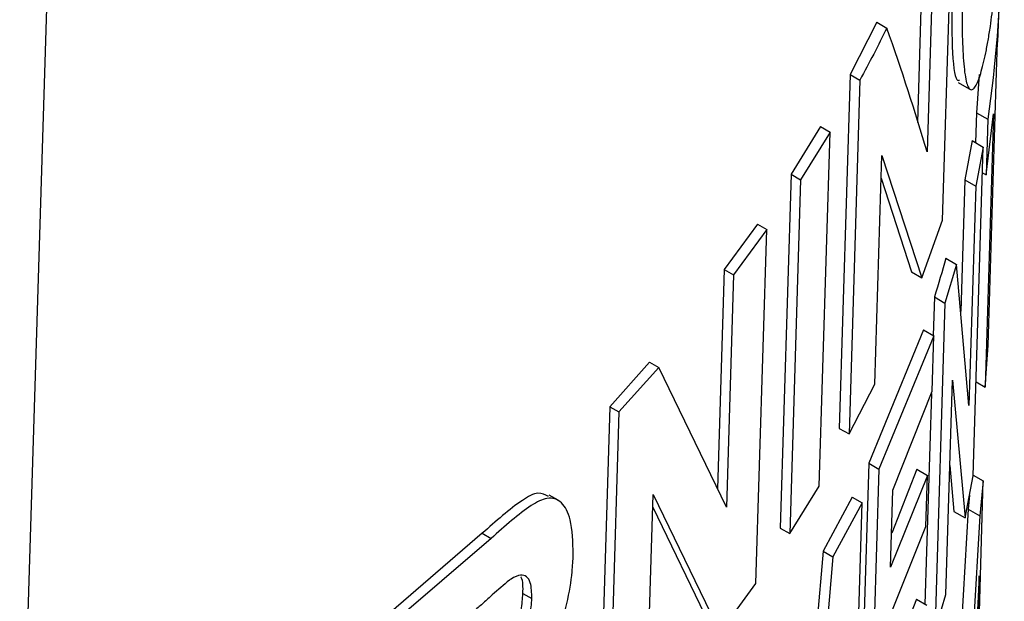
# Paper-space layout '1012-790 Hybird Padfoot' of a CAD drawing. Header units: millimetres. Extents: x 51 to 2966, y 67 to 3970.
# Tile 104 of 110: x 2525 to 2541, y 2877 to 2886. Entities that reach past the tile are written whole.
import ezdxf

# ---------------------------------------------------------------- set-up
doc = ezdxf.new("R2010")
doc.units = ezdxf.units.MM

psp = doc.layouts.new('1012-790 Hybird Padfoot')

# ---------------------------------------------------------------- linework, layer by layer
at = {"color": 7, "linetype": 'Continuous', "lineweight": 25}
for p, q in [((2524.829, 2871.97), (2525.625, 2897.818)), ((2539.866, 2882.814), (2540.043, 2888.583)), ((2539.562, 2887.808), (2539.457, 2884.407)), ((2539.73, 2887.711), (2539.613, 2883.926)), ((2540.769, 2885.716), (2540.798, 2886.658)), ((2538.796, 2886.04), (2538.359, 2885.19)), ((2538.796, 2886.04), (2538.958, 2885.946)), ((2540.747, 2885.224), (2540.762, 2885.716)), ((2538.359, 2885.19), (2538.182, 2879.42)), ((2538.359, 2885.19), (2538.519, 2885.098)), ((2540.46, 2885.189), (2540.417, 2884.565)), ((2540.61, 2880.771), (2540.747, 2885.224)), ((2538.519, 2885.098), (2538.342, 2879.328)), ((2540.122, 2885.058), (2540.299, 2884.956)), ((2540.417, 2884.565), (2540.402, 2884.078)), ((2540.417, 2884.565), (2540.602, 2884.458)), ((2540.696, 2884.546), (2540.559, 2880.093)), ((2540.575, 2883.554), (2540.696, 2884.546)), ((2537.877, 2884.339), (2537.397, 2883.563)), ((2537.877, 2884.339), (2538.035, 2884.248)), ((2540.602, 2884.458), (2540.575, 2883.554)), ((2538.035, 2884.248), (2537.552, 2883.473)), ((2537.857, 2878.479), (2538.035, 2884.248)), ((2540.346, 2884.111), (2540.227, 2883.472)), ((2540.346, 2884.111), (2540.529, 2884.005)), ((2540.364, 2878.648), (2540.529, 2884.005)), ((2540.529, 2884.005), (2540.407, 2883.368)), ((2538.762, 2880.139), (2538.877, 2883.869)), ((2538.877, 2883.869), (2539.526, 2881.875)), ((2537.397, 2883.563), (2537.219, 2877.793)), ((2537.397, 2883.563), (2537.552, 2883.473)), ((2538.865, 2883.497), (2539.359, 2881.972)), ((2540.516, 2883.587), (2540.575, 2883.554)), ((2537.552, 2883.473), (2537.375, 2877.704)), ((2540.227, 2883.472), (2540.161, 2881.327)), ((2540.227, 2883.472), (2540.407, 2883.368)), ((2540.407, 2883.368), (2540.296, 2879.79)), ((2536.85, 2882.75), (2536.31, 2882.007)), ((2536.85, 2882.75), (2537.003, 2882.661)), ((2539.526, 2881.875), (2539.866, 2882.814)), ((2537.003, 2882.661), (2536.462, 2881.92)), ((2536.826, 2876.892), (2537.003, 2882.661)), ((2540.093, 2882.092), (2539.904, 2881.463)), ((2539.919, 2882.192), (2540.093, 2882.092)), ((2540.296, 2879.79), (2540.093, 2882.092)), ((2536.31, 2882.007), (2536.2, 2878.435)), ((2536.31, 2882.007), (2536.462, 2881.92)), ((2536.462, 2881.92), (2536.346, 2878.135)), ((2539.359, 2881.972), (2539.526, 2881.875)), ((2539.732, 2881.562), (2539.713, 2880.936)), ((2539.732, 2881.562), (2539.904, 2881.463)), ((2539.904, 2881.463), (2539.739, 2876.105)), ((2539.556, 2881.027), (2538.665, 2878.85)), ((2539.556, 2881.027), (2539.726, 2880.929)), ((2539.726, 2880.929), (2538.828, 2878.756)), ((2539.698, 2880.024), (2539.726, 2880.929)), ((2540.559, 2880.093), (2540.61, 2880.771)), ((2535.093, 2880.5), (2534.444, 2879.773)), ((2535.093, 2880.5), (2535.242, 2880.414)), ((2535.242, 2880.414), (2534.592, 2879.688)), ((2536.346, 2878.135), (2535.242, 2880.414)), ((2538.342, 2879.328), (2538.762, 2880.139)), ((2539.921, 2876.709), (2540.028, 2880.203)), ((2540.028, 2880.203), (2540.232, 2877.963)), ((2540.411, 2880.178), (2540.559, 2880.093)), ((2539.058, 2878.411), (2539.698, 2880.024)), ((2539.684, 2879.988), (2539.578, 2876.553)), ((2534.444, 2879.773), (2534.266, 2874.004)), ((2534.592, 2879.688), (2534.414, 2873.918)), ((2534.444, 2879.773), (2534.592, 2879.688)), ((2538.182, 2879.42), (2538.342, 2879.328)), ((2538.665, 2878.85), (2538.5, 2873.493)), ((2538.665, 2878.85), (2538.828, 2878.756)), ((2538.828, 2878.756), (2538.663, 2873.399)), ((2539.449, 2878.752), (2539.037, 2877.712)), ((2539.449, 2878.752), (2539.618, 2878.654)), ((2539.986, 2878.815), (2540.052, 2878.067)), ((2539.618, 2878.654), (2539.02, 2877.159)), ((2539.592, 2877.819), (2539.618, 2878.654)), ((2540.232, 2877.963), (2540.364, 2878.648)), ((2540.364, 2878.657), (2540.526, 2878.564)), ((2540.466, 2876.43), (2540.526, 2878.564)), ((2540.526, 2878.564), (2540.471, 2877.994)), ((2537.375, 2877.704), (2537.857, 2878.479)), ((2539.02, 2877.159), (2539.058, 2878.411)), ((2533.601, 2878.247), (2533.455, 2878.332)), ((2535.036, 2874.613), (2535.151, 2878.342)), ((2535.151, 2878.342), (2536.242, 2876.094)), ((2538.394, 2878.299), (2537.922, 2877.417)), ((2538.556, 2878.206), (2538.08, 2877.325)), ((2538.391, 2872.848), (2538.556, 2878.206)), ((2538.394, 2878.299), (2538.556, 2878.206)), ((2540.303, 2878.331), (2540.282, 2878.103)), ((2535.145, 2878.134), (2536.09, 2876.181)), ((2540.052, 2878.067), (2540.232, 2877.963)), ((2540.282, 2878.103), (2540.172, 2876.168)), ((2540.282, 2878.103), (2540.471, 2877.994)), ((2540.471, 2877.994), (2540.073, 2871.127)), ((2537.219, 2877.793), (2537.375, 2877.704)), ((2538.994, 2876.324), (2539.592, 2877.819)), ((2532.367, 2877.709), (2530.762, 2876.328)), ((2532.512, 2877.626), (2530.906, 2876.245)), ((2532.367, 2877.709), (2532.512, 2877.626)), ((2537.922, 2877.417), (2537.66, 2874.44)), ((2537.922, 2877.417), (2538.08, 2877.325)), ((2538.08, 2877.325), (2537.713, 2873.167)), ((2540.462, 2877.018), (2540.338, 2874.457)), ((2540.446, 2875.573), (2540.462, 2877.018)), ((2536.242, 2876.094), (2536.826, 2876.892)), ((2533.029, 2876.728), (2533.175, 2876.644)), ((2539.439, 2876.633), (2538.966, 2875.423)), ((2539.439, 2876.633), (2539.609, 2876.535)), ((2539.739, 2876.105), (2539.921, 2876.709))]:
    psp.add_line(p, q, dxfattribs=at)
for points, knots in [([(2540.645, 2885.97), (2540.681, 2886.249), (2540.753, 2886.801), (2540.828, 2887.842), (2540.857, 2888.648), (2540.872, 2889.058)], [0, 0, 0, 0, 0.33297, 0.660618, 1, 1, 1, 1]), ([(2540.02, 2886.584), (2540.016, 2886.251), (2540.009, 2885.582), (2540.069, 2885.079), (2540.128, 2885.092), (2540.143, 2885.096)], [0, 0, 0, 0, 0.4271929, 0.856731, 1, 1, 1, 1]), ([(2540.194, 2886.484), (2540.191, 2886.376), (2540.188, 2886.27), (2540.186, 2886.072), (2540.186, 2885.977), (2540.189, 2885.707), (2540.196, 2885.547), (2540.218, 2885.274), (2540.232, 2885.162), (2540.26, 2885.042), (2540.271, 2885.012), (2540.294, 2884.964), (2540.307, 2884.951), (2540.332, 2884.938), (2540.345, 2884.938), (2540.373, 2884.957), (2540.387, 2884.974), (2540.43, 2885.044), (2540.459, 2885.114), (2540.515, 2885.299), (2540.543, 2885.413), (2540.583, 2885.605), (2540.595, 2885.673), (2540.621, 2885.817), (2540.633, 2885.894), (2540.645, 2885.97)], [0, 0, 0, 0, 0.0625, 0.0625, 0.125, 0.125, 0.25, 0.25, 0.375, 0.375, 0.4375, 0.4375, 0.5, 0.5, 0.5625, 0.5625, 0.625, 0.625, 0.75, 0.75, 0.875, 0.875, 0.9375, 0.9375, 1, 1, 1, 1]), ([(2533.444, 2878.31), (2533.391, 2878.339), (2533.275, 2878.401), (2532.901, 2878.187), (2532.587, 2877.906), (2532.367, 2877.709)], [0, 0, 0, 0, 0.202445, 0.44062, 1, 1, 1, 1]), ([(2533.848, 2877.361), (2533.843, 2877.567), (2533.833, 2877.931), (2533.67, 2878.237), (2533.445, 2878.319), (2533.05, 2878.112), (2532.734, 2877.826), (2532.512, 2877.626)], [0, 0, 0, 0, 0.211195, 0.373118, 0.536233, 0.674725, 1, 1, 1, 1]), ([(2532.925, 2874.915), (2533.069, 2875.102), (2533.311, 2875.417), (2533.591, 2876.019), (2533.757, 2876.57), (2533.831, 2877.022), (2533.844, 2877.269), (2533.848, 2877.361)], [0, 0, 0, 0, 0.29018, 0.487922, 0.68578, 0.883737, 1, 1, 1, 1]), ([(2532.809, 2876.947), (2532.716, 2876.868), (2532.577, 2876.749), (2532.387, 2876.577), (2532.292, 2876.492), (2532.244, 2876.449)], [0, 0, 0, 0, 0.499166, 0.749579, 1, 1, 1, 1]), ([(2533.175, 2876.644), (2533.172, 2876.739), (2533.168, 2876.896), (2533.092, 2877.014), (2532.984, 2877.041), (2532.881, 2876.993), (2532.818, 2876.953), (2532.809, 2876.947)], [0, 0, 0, 0, 0.301103, 0.498541, 0.695772, 0.957311, 1, 1, 1, 1]), ([(2533.029, 2876.728), (2533.031, 2876.831), (2533.033, 2876.942), (2532.997, 2876.996), (2532.995, 2877)], [0, 0, 0, 0, 0.920062, 1, 1, 1, 1]), ([(2532.025, 2875.099), (2532.191, 2875.252), (2532.417, 2875.46), (2532.686, 2875.745), (2532.832, 2875.972), (2532.939, 2876.218), (2533.011, 2876.485), (2533.022, 2876.641), (2533.029, 2876.728)], [0, 0, 0, 0, 0.393332, 0.532906, 0.648211, 0.764015, 0.868214, 1, 1, 1, 1]), ([(2532.169, 2875.016), (2532.336, 2875.169), (2532.562, 2875.376), (2532.832, 2875.661), (2532.978, 2875.888), (2533.085, 2876.134), (2533.157, 2876.401), (2533.168, 2876.557), (2533.175, 2876.644)], [0, 0, 0, 0, 0.393307, 0.532878, 0.648164, 0.763953, 0.868157, 1, 1, 1, 1])]:
    psp.add_open_spline(points, degree=3, knots=knots, dxfattribs=at)
for points in [[(2540.806, 2887.173), (2540.805, 2886.266), (2540.737, 2885.362), (2540.602, 2884.458)], [(2538.958, 2885.946), (2538.818, 2885.662), (2538.672, 2885.379), (2538.519, 2885.098)], [(2539.613, 2883.926), (2539.421, 2884.581), (2539.202, 2885.255), (2538.958, 2885.946)], [(2539.919, 2882.192), (2539.86, 2881.982), (2539.798, 2881.772), (2539.732, 2881.562)]]:
    psp.add_open_spline(points, degree=3, dxfattribs=at)

doc.saveas('drawing.dxf')
